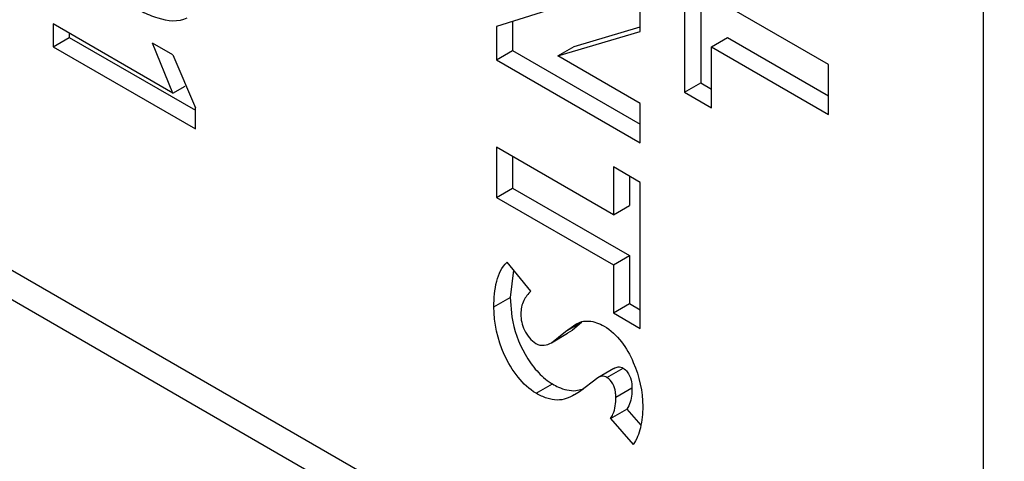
# Model space of a CAD drawing. Header units: inches. Extents: x 0 to 34, y 0 to 22.
# Tile 72 of 124: x 24.8123 to 24.8969, y 4.1777 to 4.2156. Entities that reach past the tile are written whole.
import ezdxf

# ---------------------------------------------------------------- set-up
doc = ezdxf.new("R2010")
doc.units = ezdxf.units.IN
doc.header["$LTSCALE"] = 1.87
doc.header["$MEASUREMENT"] = 0
doc.layers.get('0').update_dxf_attribs({"linetype": 'CONTINUOUS'})

msp = doc.modelspace()

# ---------------------------------------------------------------- linework, layer by layer
at = {"color": 7, "linetype": 'CONTINUOUS'}
for p, q in [((24.8951367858, 4.3646563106), (24.8951367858, 4.1458422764)), ((24.8951367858, 4.1458422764), (24.68832475, 4.2652722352)), ((24.8969487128, 4.1422597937), (24.6896190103, 4.261988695)), ((24.8818314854, 4.2117957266), (24.8694532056, 4.2189439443)), ((24.8694532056, 4.2189439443), (24.8694532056, 4.2094093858)), ((24.8708452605, 4.2181400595), (24.8708452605, 4.2102130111)), ((24.8605227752, 4.2173345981), (24.8532725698, 4.2150656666)), ((24.8656483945, 4.2146405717), (24.8656483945, 4.2177635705)), ((24.8254644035, 4.2093194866), (24.8151547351, 4.2152731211)), ((24.8151547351, 4.2152731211), (24.8151547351, 4.2133130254)), ((24.8546646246, 4.2155013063), (24.8546646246, 4.2129901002)), ((24.8165467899, 4.2144692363), (24.8165467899, 4.2141166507)), ((24.8532725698, 4.2150656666), (24.8532725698, 4.2121864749)), ((24.8585616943, 4.2125261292), (24.8656483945, 4.2146405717)), ((24.8599537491, 4.2133297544), (24.8656483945, 4.2150288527)), ((24.8151547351, 4.2133130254), (24.8165467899, 4.2141166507)), ((24.8165467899, 4.2141166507), (24.8273916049, 4.2078539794)), ((24.8254644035, 4.2126086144), (24.8236948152, 4.2136305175)), ((24.8254644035, 4.2093194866), (24.8236948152, 4.2136305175)), ((24.8717692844, 4.2132984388), (24.8731613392, 4.214102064)), ((24.8731613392, 4.214102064), (24.8818314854, 4.209095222)), ((24.8151547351, 4.2133130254), (24.8273916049, 4.2062464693)), ((24.8532725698, 4.2121864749), (24.8546646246, 4.2129901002)), ((24.8546646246, 4.2129901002), (24.8656483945, 4.2066471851)), ((24.8585616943, 4.2125261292), (24.8599537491, 4.2133297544)), ((24.8717692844, 4.2132984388), (24.8818314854, 4.2074877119)), ((24.8717692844, 4.208071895), (24.8717692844, 4.2132984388)), ((24.8254644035, 4.2126086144), (24.8273916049, 4.2080653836)), ((24.8532725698, 4.2121864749), (24.8656483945, 4.205039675)), ((24.8656483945, 4.2084336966), (24.8585616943, 4.2125261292)), ((24.8818314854, 4.2074877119), (24.8818314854, 4.2117957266)), ((24.8694532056, 4.2094093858), (24.8708452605, 4.2102130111)), ((24.8708452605, 4.2102130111), (24.8717692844, 4.2096794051)), ((24.8254644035, 4.2093194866), (24.8265237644, 4.2099310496)), ((24.8694532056, 4.2094093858), (24.8717692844, 4.208071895)), ((24.8273916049, 4.2062464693), (24.8273916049, 4.2080653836)), ((24.8656483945, 4.205039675), (24.8656483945, 4.2084336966)), ((24.8633328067, 4.1988574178), (24.8532725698, 4.2046670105)), ((24.8532725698, 4.2046670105), (24.8532725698, 4.2003589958)), ((24.8546646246, 4.2038631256), (24.8546646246, 4.201162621)), ((24.8656483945, 4.2016399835), (24.8633328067, 4.2029771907)), ((24.8633328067, 4.2029771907), (24.8633328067, 4.1988574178)), ((24.8647248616, 4.2021733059), (24.8647248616, 4.1996610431)), ((24.8532725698, 4.2003589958), (24.8546646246, 4.201162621)), ((24.8546646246, 4.201162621), (24.8647248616, 4.1953530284)), ((24.8656483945, 4.18908732), (24.8656483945, 4.2016399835)), ((24.8532725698, 4.2003589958), (24.8633328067, 4.1945494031)), ((24.8633328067, 4.1988574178), (24.8647248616, 4.1996610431)), ((24.8633328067, 4.1945494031), (24.8647248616, 4.1953530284)), ((24.8647248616, 4.1953530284), (24.8647248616, 4.1912281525)), ((24.8562407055, 4.1922940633), (24.8541932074, 4.1947833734)), ((24.8547404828, 4.1941067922), (24.8544539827, 4.1917497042)), ((24.8633328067, 4.1945494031), (24.8633328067, 4.1904245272)), ((24.8530619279, 4.1909460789), (24.8544539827, 4.1917497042)), ((24.8544539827, 4.1917497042), (24.8546032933, 4.1900865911)), ((24.8633328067, 4.1904245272), (24.8647248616, 4.1912281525)), ((24.8647248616, 4.1912281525), (24.8656483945, 4.1906948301)), ((24.8633328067, 4.1904245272), (24.8656483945, 4.18908732)), ((24.8592329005, 4.1888277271), (24.8606249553, 4.1896313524)), ((24.8592329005, 4.1888277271), (24.8601087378, 4.1894620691)), ((24.8606249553, 4.1896313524), (24.8597798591, 4.1889283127)), ((24.8580099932, 4.1878670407), (24.8592329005, 4.1888277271)), ((24.858009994, 4.1878670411), (24.8594020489, 4.1886706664)), ((24.8597798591, 4.1889283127), (24.8594020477, 4.1886706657)), ((24.863383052, 4.1856523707), (24.8619909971, 4.1848487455)), ((24.8627858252, 4.1848765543), (24.8641778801, 4.1856801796)), ((24.8619909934, 4.1848487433), (24.8604172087, 4.1836532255)), ((24.8567012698, 4.1835124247), (24.8580933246, 4.18431605)), ((24.8601008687, 4.1837447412), (24.8608050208, 4.1839075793)), ((24.8635434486, 4.1831769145), (24.8649355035, 4.1839805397)), ((24.8604172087, 4.1836532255), (24.8599798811, 4.1833698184)), ((24.8630882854, 4.1813356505), (24.8644803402, 4.1821392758)), ((24.8644803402, 4.1821392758), (24.865682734, 4.1807624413)), ((24.8630882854, 4.1813356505), (24.865030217, 4.1791119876))]:
    msp.add_line(p, q, dxfattribs=at)
msp.add_arc((24.859991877, 4.1876014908), 0.0037945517, 237.8414571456, 239.9777400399, dxfattribs=at)
for points, knots in [([(24.826661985, 4.2157864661), (24.8259465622, 4.2153734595), (24.8244381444, 4.2156058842), (24.8227772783, 4.2163054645), (24.8218686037, 4.2167863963), (24.8214145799, 4.2170485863)], [0, 0, 0, 0, 0.4479053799, 0.7157254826, 1, 1, 1, 1]), ([(24.8530619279, 4.1909460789), (24.8530619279, 4.1916885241), (24.8531599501, 4.1930347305), (24.8537266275, 4.1943807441), (24.8541932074, 4.1947833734)], [0, 0, 0, 0, 0.5464257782, 1, 1, 1, 1]), ([(24.8562407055, 4.1922940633), (24.8559986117, 4.192064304), (24.855527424, 4.1914832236), (24.8553775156, 4.1907349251), (24.8553775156, 4.190339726)], [0, 0, 0, 0, 0.4578617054, 1, 1, 1, 1]), ([(24.8567012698, 4.1835124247), (24.8561020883, 4.1838584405), (24.8550289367, 4.1848988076), (24.8535401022, 4.1873476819), (24.8530619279, 4.1895474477), (24.8530619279, 4.1909460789)], [0, 0, 0, 0, 0.2424265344, 0.5099604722, 1, 1, 1, 1]), ([(24.8546032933, 4.1900865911), (24.8547991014, 4.1889647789), (24.8553701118, 4.1872854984), (24.8566868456, 4.1854412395), (24.8575222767, 4.1846717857), (24.8579721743, 4.1843891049)], [0, 0, 0, 0, 0.5045298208, 0.7645938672, 1, 1, 1, 1]), ([(24.8553775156, 4.190339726), (24.8553775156, 4.1898626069), (24.8555291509, 4.1890978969), (24.8560823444, 4.1882758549), (24.8564596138, 4.1879208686), (24.8566673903, 4.1878008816)], [0, 0, 0, 0, 0.4847478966, 0.7562303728, 1, 1, 1, 1]), ([(24.8601087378, 4.1894620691), (24.8602683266, 4.1895542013), (24.8606226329, 4.1897131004), (24.8614828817, 4.1897701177), (24.8621327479, 4.189522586), (24.8625363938, 4.1892894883)], [0, 0, 0, 0, 0.2173892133, 0.4501196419, 1, 1, 1, 1]), ([(24.8625363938, 4.1892894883), (24.863691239, 4.1886225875), (24.8652878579, 4.1862738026), (24.8658595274, 4.1836672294), (24.8658595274, 4.1823706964)], [0, 0, 0, 0, 0.5070420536, 1, 1, 1, 1]), ([(24.8566673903, 4.1878008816), (24.8568805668, 4.1876777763), (24.8573753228, 4.187562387), (24.8578192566, 4.1877569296), (24.8580099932, 4.1878670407)], [0, 0, 0, 0, 0.5277983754, 1, 1, 1, 1]), ([(24.8633830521, 4.1856523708), (24.8634963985, 4.185717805), (24.8637622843, 4.1858314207), (24.8640518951, 4.1857529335), (24.8641778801, 4.1856801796)], [0, 0, 0, 0, 0.4735758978, 1, 1, 1, 1]), ([(24.8641778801, 4.1856801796), (24.8643161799, 4.1856003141), (24.8646110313, 4.1852891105), (24.8648927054, 4.1846961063), (24.8649355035, 4.1842073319), (24.8649355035, 4.1839805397)], [0, 0, 0, 0, 0.2483412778, 0.6473358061, 1, 1, 1, 1]), ([(24.8627858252, 4.1848765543), (24.8626598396, 4.1849493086), (24.8623702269, 4.1850277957), (24.8621043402, 4.1849141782), (24.8619909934, 4.1848487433)], [0, 0, 0, 0, 0.5264238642, 1, 1, 1, 1]), ([(24.8635434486, 4.1831769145), (24.8635434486, 4.1833247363), (24.8635218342, 4.1837219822), (24.863321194, 4.184338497), (24.8629996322, 4.1847530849), (24.8627858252, 4.1848765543)], [0, 0, 0, 0, 0.2301729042, 0.6155575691, 1, 1, 1, 1]), ([(24.8580933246, 4.18431605), (24.8582622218, 4.1842185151), (24.8588829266, 4.1839002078), (24.8595966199, 4.183706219), (24.8601008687, 4.1837447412)], [0, 0, 0, 0, 0.2783237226, 1, 1, 1, 1]), ([(24.8649355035, 4.1839805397), (24.8649355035, 4.1838036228), (24.8649069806, 4.1831725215), (24.8647553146, 4.182507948), (24.8644803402, 4.1821392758)], [0, 0, 0, 0, 0.277803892, 1, 1, 1, 1]), ([(24.8599756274, 4.1833771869), (24.8597552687, 4.1832499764), (24.8592878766, 4.1830190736), (24.858467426, 4.1828822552), (24.8575732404, 4.1830718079), (24.856994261, 4.183343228), (24.8567012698, 4.1835124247)], [0, 0, 0, 0, 0.2206852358, 0.4485429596, 0.7065502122, 1, 1, 1, 1]), ([(24.8630882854, 4.1813356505), (24.8631730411, 4.1814492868), (24.8634777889, 4.1820184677), (24.8635434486, 4.1826799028), (24.8635434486, 4.1831769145)], [0, 0, 0, 0, 0.2219295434, 1, 1, 1, 1]), ([(24.8658595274, 4.1823706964), (24.8658595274, 4.1817619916), (24.8657438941, 4.1806346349), (24.8653544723, 4.1795243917), (24.865030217, 4.1791119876)], [0, 0, 0, 0, 0.5370999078, 1, 1, 1, 1])]:
    msp.add_open_spline(points, degree=3, knots=knots, dxfattribs=at)

doc.saveas('drawing.dxf')
